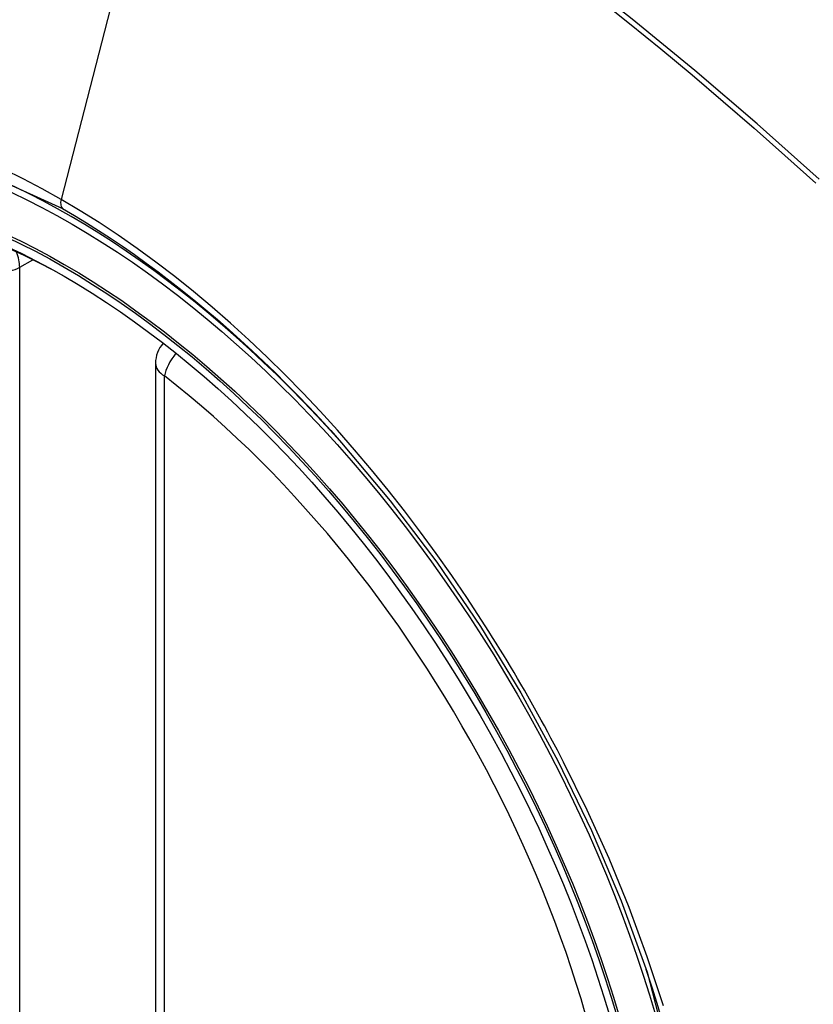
# Model space of a CAD drawing. Header units: inches. Extents: x 27 to 746, y 82 to 342.
# Tile 243 of 256: x 689.989 to 690.294, y 303.585 to 303.963. Entities that reach past the tile are written whole.
import ezdxf

# ---------------------------------------------------------------- set-up
doc = ezdxf.new("R2010")
doc.units = ezdxf.units.IN
doc.header["$MEASUREMENT"] = 0
doc.layers.add('Visible Edges(ANSI)', color=7, linetype='Continuous', lineweight=25)
doc.layers.add('Visible Tangent Edges(ANSI)', color=7, linetype='Continuous', lineweight=25)

msp = doc.modelspace()

# ---------------------------------------------------------------- linework, layer by layer
at = {"layer": 'Visible Edges(ANSI)'}
msp.add_line((690.0412768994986, 303.8307404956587), (690.0412768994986, 303.3460672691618), dxfattribs=at)
at = {"layer": 'Visible Edges(ANSI)', "flags": 128}
msp.add_lwpolyline([(690.1127951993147, 303.8002839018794), (690.1315069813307, 303.7780073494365), (690.1493556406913, 303.7543930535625), (690.1661400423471, 303.7297021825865), (690.1816885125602, 303.704212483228), (690.1959496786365, 303.6780365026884), (690.2088424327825, 303.6513304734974), (690.2202963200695, 303.6242295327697), (690.2302445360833, 303.5968556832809)], dxfattribs=at)
at = {"layer": 'Visible Edges(ANSI)'}
msp.add_arc((690.0530879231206, 303.8307404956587), 0.0118110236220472, 138.7604623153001, 180, dxfattribs=at)
for centre, major_axis, start_param, end_param in [((690.1143333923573, 303.1030063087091), (-0.6496062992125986, 1.125151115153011), 5.161526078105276, 5.834048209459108), ((690.0095897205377, 303.6050793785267), (0.1574803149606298, -0.2727639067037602), 2.363976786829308, 7.060801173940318)]:
    msp.add_ellipse(centre, major_axis=major_axis, ratio=0.577350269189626, start_param=start_param, end_param=end_param, dxfattribs=at)
msp.add_ellipse((690.0061098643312, 303.603070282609), major_axis=(-0.1599409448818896, 0.2770258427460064), ratio=0.577350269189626, dxfattribs=at)
at = {"layer": 'Visible Tangent Edges(ANSI)'}
for p, q in [((690.052880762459, 304.0794275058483), (690.0049832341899, 303.8937529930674)), ((689.9890585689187, 303.8677078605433), (689.9940491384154, 303.8705891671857)), ((689.9890585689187, 303.3830346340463), (689.9890585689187, 303.8677078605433)), ((690.0447362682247, 303.3412454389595), (690.0447362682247, 303.8259186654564))]:
    msp.add_line(p, q, dxfattribs=at)
at = {"layer": 'Visible Tangent Edges(ANSI)', "flags": 128}
for points in [[(690.2963452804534, 303.9015928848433), (690.2725788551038, 303.9227388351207), (690.2486131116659, 303.943238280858), (690.2244759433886, 303.9630655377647), (690.2001961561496, 303.9821967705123), (690.1758027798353, 304.0006090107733), (690.1513252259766, 304.0182812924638), (690.1267928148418, 304.035195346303), (690.1022386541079, 304.0513311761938), (690.0776986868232, 304.0666702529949), (690.0531690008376, 304.0812165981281), (690.0286408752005, 304.0949767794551), (690.0041074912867, 304.1079553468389), (689.9795842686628, 304.1201396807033), (689.9550999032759, 304.1315141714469), (689.9306830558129, 304.1420638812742), (689.9063623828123, 304.1517738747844), (689.8821666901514, 304.1606304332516), (689.8581238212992, 304.1686256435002), (689.8342605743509, 304.175753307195), (689.8106038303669, 304.182007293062), (689.7871632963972, 304.187386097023), (689.7639347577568, 304.1918935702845)], [(690.0528807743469, 304.0794275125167), (690.0651045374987, 304.0722709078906), (690.0773306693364, 304.0649142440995), (690.0895590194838, 304.0573573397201), (690.1017893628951, 304.0495998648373), (690.1140214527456, 304.0416415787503), (690.1262518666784, 304.0334841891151), (690.1384746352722, 304.0251312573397), (690.1506861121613, 304.0165852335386), (690.1628825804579, 304.0078486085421), (690.1750604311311, 303.9989238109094), (690.1872159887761, 303.9898132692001), (690.1993455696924, 303.9805196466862), (690.2114455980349, 303.9710459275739), (690.2235124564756, 303.961395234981), (690.2355425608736, 303.9515705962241), (690.2475323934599, 303.9415751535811), (690.2594783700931, 303.9314120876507), (690.271377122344, 303.9210847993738), (690.2832252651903, 303.9105967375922), (690.2950193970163, 303.8999513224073)], [(689.7967118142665, 303.5658635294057), (689.7725779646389, 303.6349352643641), (689.759131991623, 303.7025242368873), (689.7569835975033, 303.7655952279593), (689.766236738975, 303.8210209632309), (689.786523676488, 303.8664771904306), (689.8167871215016, 303.8996833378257), (689.8557312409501, 303.9191479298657), (689.9016981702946, 303.9241267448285), (689.9523631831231, 303.9143529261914), (690.0054838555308, 303.8903037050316)], [(690.0049832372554, 303.8937529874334), (689.997674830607, 303.8978467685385), (689.9903586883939, 303.9016946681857), (689.9830440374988, 303.9052931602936)], [(690.1666055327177, 303.7321369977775), (690.16093927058, 303.7407597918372), (690.1551328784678, 303.7492766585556), (690.1491942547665, 303.7576771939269), (690.143131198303, 303.7659509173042), (690.1369515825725, 303.7740874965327), (690.1306632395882, 303.7820764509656), (690.1242740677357, 303.7899074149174), (690.1177918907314, 303.7975699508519), (690.1112239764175, 303.8050546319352), (690.10457048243, 303.8123637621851), (690.0978337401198, 303.8194956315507), (690.0910175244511, 303.8264458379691), (690.0841257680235, 303.8332101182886), (690.0771622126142, 303.8397840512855), (690.0701307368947, 303.8461633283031), (690.0630351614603, 303.8523436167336), (690.055879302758, 303.8583205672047), (690.0486707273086, 303.8640863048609), (690.0414257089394, 303.8696267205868), (690.0341539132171, 303.8749359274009), (690.0268645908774, 303.8800085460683), (690.0195668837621, 303.8848391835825), (690.0122700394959, 303.8894224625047), (690.0049832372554, 303.8937529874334)], [(690.0054838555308, 303.8903037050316), (690.0100849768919, 303.8875978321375), (690.0146917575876, 303.88478988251), (690.0193018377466, 303.8818811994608), (690.0239128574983, 303.878873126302), (690.0285225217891, 303.875767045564), (690.0331283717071, 303.8725642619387), (690.0377281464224, 303.8692661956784), (690.0423194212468, 303.8658741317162), (690.0468998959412, 303.8623894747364), (690.0514671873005, 303.8588135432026), (690.0560183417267, 303.8551483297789), (690.0605478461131, 303.8513989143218), (690.0650540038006, 303.847567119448), (690.0695357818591, 303.8436539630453), (690.073992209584, 303.8396605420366), (690.0784223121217, 303.83558791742), (690.0828250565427, 303.8314371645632), (690.0871994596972, 303.8272093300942), (690.0915445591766, 303.8229055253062), (690.0958593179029, 303.8185267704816), (690.1001427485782, 303.8140741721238), (690.104393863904, 303.8095487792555), (690.108611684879, 303.8049516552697), (690.1127951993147, 303.8002839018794)], [(690.1981327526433, 303.6775302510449), (690.1969314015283, 303.6798582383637), (690.1957200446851, 303.6821821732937), (690.1944987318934, 303.684501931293), (690.1932674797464, 303.6868174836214), (690.192026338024, 303.6891287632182), (690.1907753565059, 303.6914356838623), (690.1895145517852, 303.6937381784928), (690.1882438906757, 303.6960361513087), (690.1869634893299, 303.6983295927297), (690.1856733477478, 303.7006183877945), (690.1843734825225, 303.7029025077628), (690.1830639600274, 303.7051818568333), (690.181744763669, 303.7074563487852), (690.1804159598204, 303.7097259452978), (690.1790775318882, 303.7119905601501), (690.177729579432, 303.7142501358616), (690.176372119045, 303.7165046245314), (690.1750051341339, 303.7187539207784), (690.1736286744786, 303.7209979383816), (690.172242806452, 303.7232366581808), (690.1708475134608, 303.725470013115), (690.1694428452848, 303.7276978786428), (690.1680288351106, 303.729920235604), (690.1666055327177, 303.7321369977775)], [(690.2365282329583, 303.5838923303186), (690.2302998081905, 303.6028049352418), (690.2233037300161, 303.6217205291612), (690.2155919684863, 303.6405140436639), (690.2071938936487, 303.6591305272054), (690.1981327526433, 303.6775302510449)], [(690.2302360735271, 303.5968767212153), (690.2479667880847, 303.528382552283)]]:
    msp.add_lwpolyline(points, dxfattribs=at)
at = {"layer": 'Visible Tangent Edges(ANSI)'}
for centre, major_axis, ratio, start_param, end_param in [((690.0085959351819, 303.604505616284), (-0.1731810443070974, 0.2999583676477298), 0.577350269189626, 5.055269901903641, 10.65269335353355), ((690.0082677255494, 303.8943218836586), (-0.0024606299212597, -0.0042619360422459), 0.577350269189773, 5.161112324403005, 6.141288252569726), ((689.9807069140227, 303.8725296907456), (0.0059055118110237, -0.0102286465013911), 0.577350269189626, 0.7853981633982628, 1.348991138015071), ((689.9807069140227, 303.8725296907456), (-0.0118110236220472, 6e-16), 0.5773502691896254, 0.7853981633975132, 2.356194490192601), ((690.0530879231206, 303.8307404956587), (0.0072436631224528, 0.009328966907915), 0.4708410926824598, 1.514964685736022, 2.42816364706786), ((690.0530879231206, 303.8307404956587), (-0.0118110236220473, -1e-16), 0.5773502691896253, 0, 0.78539816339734), ((690.0085457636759, 303.6044766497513), (0.1505905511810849, -0.2608304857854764), 0.577350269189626, 5.668550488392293, 8.468616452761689)]:
    msp.add_ellipse(centre, major_axis=major_axis, ratio=ratio, start_param=start_param, end_param=end_param, dxfattribs=at)
for centre, major_axis, ratio in [((690.0091880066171, 303.6048474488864), (0.171107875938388, -0.296367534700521), 0.5773502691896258), ((690.0062137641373, 303.6031302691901), (-0.1626954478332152, 0.2817967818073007), 0.577350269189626), ((690.0061098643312, 303.603070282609), (0.1620986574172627, -0.2807631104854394), 0.577350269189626)]:
    msp.add_ellipse(centre, major_axis=major_axis, ratio=ratio, dxfattribs=at)

doc.saveas('drawing.dxf')
